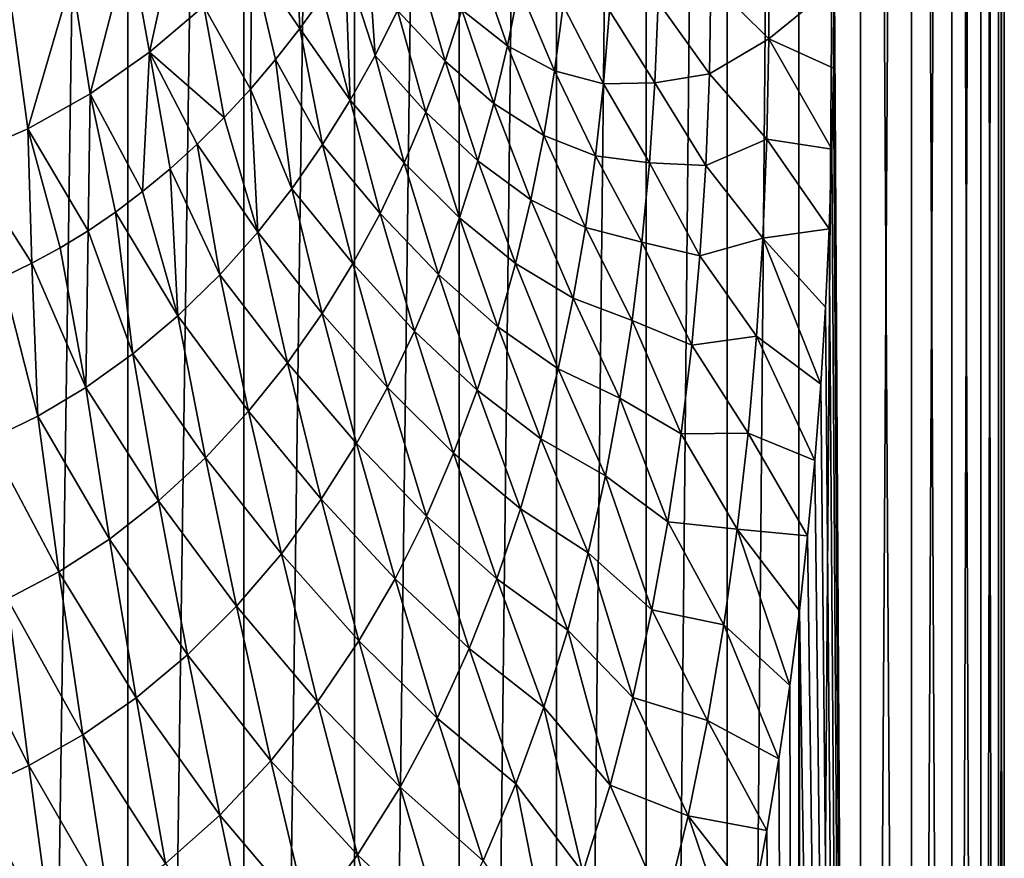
# Model space of a CAD drawing. Header units: millimetres. Extents: x -24 to 24, y 0 to 188.
# Tile 21 of 256: x 7 to 24, y 64 to 79. Entities that reach past the tile are written whole.
import ezdxf

# ---------------------------------------------------------------- set-up
doc = ezdxf.new("R2010")
doc.units = ezdxf.units.MM
doc.header["$LTSCALE"] = 58.620611
for name, color, linetype in [('31', 7, 'CONTINUOUS'), ('32', 7, 'CONTINUOUS'), ('33', 7, 'CONTINUOUS')]:
    doc.layers.add(name, color=color, linetype=linetype)

msp = doc.modelspace()

# ---------------------------------------------------------------- linework, layer by layer
at = {"layer": '31', "color": 7, "linetype": 'CONTINUOUS'}
for points in [[(8.76, 0.5, -22.612), (6.636, 0.5, -23.324), (8.76, 148, -22.612), (8.76, 0.5, -22.612)], [(8.76, 148, -22.612), (6.636, 0.5, -23.324), (6.636, 148, -23.324), (8.76, 148, -22.612)], [(10.809, 0.5, -21.708), (8.76, 0.5, -22.612), (10.809, 148, -21.708), (10.809, 0.5, -21.708)], [(10.809, 148, -21.708), (8.76, 0.5, -22.612), (8.76, 148, -22.612), (10.809, 148, -21.708)], [(12.766, 0.5, -20.618), (10.809, 0.5, -21.708), (12.766, 148, -20.618), (12.766, 0.5, -20.618)], [(12.766, 148, -20.618), (10.809, 0.5, -21.708), (10.809, 148, -21.708), (12.766, 148, -20.618)], [(14.614, 0.5, -19.352), (12.766, 0.5, -20.618), (14.614, 148, -19.352), (14.614, 0.5, -19.352)], [(14.614, 148, -19.352), (12.766, 0.5, -20.618), (12.766, 148, -20.618), (14.614, 148, -19.352)], [(16.337, 0.5, -17.921), (14.614, 0.5, -19.352), (16.337, 148, -17.921), (16.337, 0.5, -17.921)], [(16.337, 148, -17.921), (14.614, 0.5, -19.352), (14.614, 148, -19.352), (16.337, 148, -17.921)], [(17.921, 0.5, -16.337), (16.337, 0.5, -17.921), (17.921, 148, -16.337), (17.921, 0.5, -16.337)], [(17.921, 148, -16.337), (16.337, 0.5, -17.921), (16.337, 148, -17.921), (17.921, 148, -16.337)], [(19.352, 0.5, -14.614), (17.921, 0.5, -16.337), (19.352, 148, -14.614), (19.352, 0.5, -14.614)], [(19.352, 148, -14.614), (17.921, 0.5, -16.337), (17.921, 148, -16.337), (19.352, 148, -14.614)], [(20.618, 0.5, -12.766), (19.352, 0.5, -14.614), (20.618, 148, -12.766), (20.618, 0.5, -12.766)], [(20.618, 148, -12.766), (19.352, 0.5, -14.614), (19.352, 148, -14.614), (20.618, 148, -12.766)], [(21.708, 0.5, -10.809), (20.618, 0.5, -12.766), (21.708, 148, -10.809), (21.708, 0.5, -10.809)], [(21.708, 148, -10.809), (20.618, 0.5, -12.766), (20.618, 148, -12.766), (21.708, 148, -10.809)], [(21.239, 81.453, 11.703), (21.708, 0.5, 10.809), (21.708, 148, 10.809), (21.239, 81.453, 11.703)], [(22.612, 0.5, -8.76), (21.708, 0.5, -10.809), (22.612, 148, -8.76), (22.612, 0.5, -8.76)], [(22.612, 148, -8.76), (21.708, 0.5, -10.809), (21.708, 148, -10.809), (22.612, 148, -8.76)], [(21.708, 0.5, 10.809), (22.612, 0.5, 8.76), (21.708, 148, 10.809), (21.708, 0.5, 10.809)], [(21.708, 148, 10.809), (22.612, 0.5, 8.76), (22.612, 148, 8.76), (21.708, 148, 10.809)], [(23.324, 0.5, -6.636), (22.612, 0.5, -8.76), (23.324, 148, -6.636), (23.324, 0.5, -6.636)], [(23.324, 148, -6.636), (22.612, 0.5, -8.76), (22.612, 148, -8.76), (23.324, 148, -6.636)], [(22.612, 0.5, 8.76), (23.324, 0.5, 6.636), (22.612, 148, 8.76), (22.612, 0.5, 8.76)], [(22.612, 148, 8.76), (23.324, 0.5, 6.636), (23.324, 148, 6.636), (22.612, 148, 8.76)], [(23.837, 0.5, -4.456), (23.324, 0.5, -6.636), (23.837, 148, -4.456), (23.837, 0.5, -4.456)], [(23.837, 148, -4.456), (23.324, 0.5, -6.636), (23.324, 148, -6.636), (23.837, 148, -4.456)], [(23.324, 0.5, 6.636), (23.837, 0.5, 4.456), (23.324, 148, 6.636), (23.324, 0.5, 6.636)], [(23.324, 148, 6.636), (23.837, 0.5, 4.456), (23.837, 148, 4.456), (23.324, 148, 6.636)], [(24.147, 0.5, -2.238), (23.837, 0.5, -4.456), (24.147, 148, -2.238), (24.147, 0.5, -2.238)], [(24.147, 148, -2.238), (23.837, 0.5, -4.456), (23.837, 148, -4.456), (24.147, 148, -2.238)], [(23.837, 0.5, 4.456), (24.147, 0.5, 2.238), (23.837, 148, 4.456), (23.837, 0.5, 4.456)], [(23.837, 148, 4.456), (24.147, 0.5, 2.238), (24.147, 148, 2.238), (23.837, 148, 4.456)], [(24.25, 0.5), (24.147, 0.5, -2.238), (24.25, 148), (24.25, 0.5)], [(24.25, 148), (24.147, 0.5, -2.238), (24.147, 148, -2.238), (24.25, 148)], [(24.147, 0.5, 2.238), (24.25, 0.5), (24.147, 148, 2.238), (24.147, 0.5, 2.238)], [(24.147, 148, 2.238), (24.25, 0.5), (24.25, 148), (24.147, 148, 2.238)], [(21.239, 80.453, 11.703), (21.708, 0.5, 10.809), (21.239, 81.453, 11.703), (21.239, 80.453, 11.703)], [(21.239, 79.453, 11.703), (21.708, 0.5, 10.809), (21.239, 80.453, 11.703), (21.239, 79.453, 11.703)], [(21.23, 77.997, 11.72), (21.708, 0.5, 10.809), (21.239, 79.453, 11.703), (21.23, 77.997, 11.72)], [(21.202, 76.567, 11.771), (21.708, 0.5, 10.809), (21.23, 77.997, 11.72), (21.202, 76.567, 11.771)], [(21.155, 75.161, 11.855), (21.708, 0.5, 10.809), (21.202, 76.567, 11.771), (21.155, 75.161, 11.855)], [(21.089, 73.778, 11.972), (21.708, 0.5, 10.809), (21.155, 75.161, 11.855), (21.089, 73.778, 11.972)], [(21.004, 72.414, 12.12), (21.708, 0.5, 10.809), (21.089, 73.778, 11.972), (21.004, 72.414, 12.12)], [(20.899, 71.067, 12.3), (21.708, 0.5, 10.809), (21.004, 72.414, 12.12), (20.899, 71.067, 12.3)], [(20.774, 69.732, 12.51), (21.708, 0.5, 10.809), (20.899, 71.067, 12.3), (20.774, 69.732, 12.51)], [(20.627, 68.406, 12.751), (21.708, 0.5, 10.809), (20.774, 69.732, 12.51), (20.627, 68.406, 12.751)], [(20.458, 67.09, 13.021), (20.618, 0.5, 12.766), (20.627, 68.406, 12.751), (20.458, 67.09, 13.021)], [(20.618, 0.5, 12.766), (21.708, 0.5, 10.809), (20.627, 68.406, 12.751), (20.618, 0.5, 12.766)], [(20.266, 65.793, 13.317), (20.618, 0.5, 12.766), (20.458, 67.09, 13.021), (20.266, 65.793, 13.317)], [(20.053, 64.526, 13.636), (20.618, 0.5, 12.766), (20.266, 65.793, 13.317), (20.053, 64.526, 13.636)], [(19.82, 63.301, 13.972), (20.618, 0.5, 12.766), (20.053, 64.526, 13.636), (19.82, 63.301, 13.972)]]:
    msp.add_3dface(points, dxfattribs=at)
at = {"layer": '32', "color": 7, "linetype": 'CONTINUOUS'}
for points in [[(12.599, 79.863, 33.097), (13.127, 78.225, 30.557), (12.974, 80.482, 33.082), (12.599, 79.863, 33.097)], [(13.127, 78.225, 30.557), (13.523, 79.02, 30.526), (12.974, 80.482, 33.082), (13.127, 78.225, 30.557)], [(20.086, 78.519, 13.925), (20.083, 80.315, 13.943), (19.06, 79.536, 16.194), (20.086, 78.519, 13.925)], [(20.086, 78.519, 13.925), (21.239, 79.453, 11.703), (20.083, 80.315, 13.943), (20.086, 78.519, 13.925)], [(14.663, 79.03, 28), (15.469, 78.397, 25.542), (14.927, 79.947, 28.016), (14.663, 79.03, 28)], [(15.469, 78.397, 25.542), (15.677, 79.43, 25.558), (14.927, 79.947, 28.016), (15.469, 78.397, 25.542)], [(12.207, 79.269, 33.126), (12.688, 77.434, 30.612), (12.599, 79.863, 33.097), (12.207, 79.269, 33.126)], [(12.688, 77.434, 30.612), (13.127, 78.225, 30.557), (12.599, 79.863, 33.097), (12.688, 77.434, 30.612)], [(13.523, 79.02, 30.526), (14.364, 78.122, 28.008), (13.879, 79.822, 30.518), (13.523, 79.02, 30.526)], [(14.364, 78.122, 28.008), (14.663, 79.03, 28), (13.879, 79.822, 30.518), (14.364, 78.122, 28.008)], [(19.037, 77.898, 16.18), (19.06, 79.536, 16.194), (18.131, 79.169, 18.476), (19.037, 77.898, 16.18)], [(19.037, 77.898, 16.18), (20.086, 78.519, 13.925), (19.06, 79.536, 16.194), (19.037, 77.898, 16.18)], [(15.469, 78.397, 25.542), (16.302, 77.952, 23.136), (15.677, 79.43, 25.558), (15.469, 78.397, 25.542)], [(16.302, 77.952, 23.136), (16.455, 79.11, 23.152), (15.677, 79.43, 25.558), (16.302, 77.952, 23.136)], [(21.23, 77.997, 11.72), (21.239, 79.453, 11.703), (20.086, 78.519, 13.925), (21.23, 77.997, 11.72)], [(11.797, 78.699, 33.17), (12.688, 77.434, 30.612), (12.207, 79.269, 33.126), (11.797, 78.699, 33.17)], [(13.127, 78.225, 30.557), (14.025, 77.221, 28.041), (13.523, 79.02, 30.526), (13.127, 78.225, 30.557)], [(14.025, 77.221, 28.041), (14.364, 78.122, 28.008), (13.523, 79.02, 30.526), (14.025, 77.221, 28.041)], [(14.364, 78.122, 28.008), (15.225, 77.375, 25.552), (14.663, 79.03, 28), (14.364, 78.122, 28.008)], [(15.225, 77.375, 25.552), (15.469, 78.397, 25.542), (14.663, 79.03, 28), (15.225, 77.375, 25.552)], [(16.302, 77.952, 23.136), (17.167, 77.724, 20.778), (16.455, 79.11, 23.152), (16.302, 77.952, 23.136)], [(17.167, 77.724, 20.778), (17.269, 79.015, 20.793), (16.455, 79.11, 23.152), (17.167, 77.724, 20.778)], [(17.167, 77.724, 20.778), (18.074, 77.738, 18.461), (17.269, 79.015, 20.793), (17.167, 77.724, 20.778)], [(18.074, 77.738, 18.461), (18.131, 79.169, 18.476), (17.269, 79.015, 20.793), (18.074, 77.738, 18.461)], [(18.074, 77.738, 18.461), (19.037, 77.898, 16.18), (18.131, 79.169, 18.476), (18.074, 77.738, 18.461)], [(11.37, 78.152, 33.227), (12.2, 76.648, 30.693), (11.797, 78.699, 33.17), (11.37, 78.152, 33.227)], [(12.2, 76.648, 30.693), (12.688, 77.434, 30.612), (11.797, 78.699, 33.17), (12.2, 76.648, 30.693)], [(20.053, 76.746, 13.96), (20.086, 78.519, 13.925), (19.037, 77.898, 16.18), (20.053, 76.746, 13.96)], [(20.053, 76.746, 13.96), (21.202, 76.567, 11.771), (20.086, 78.519, 13.925), (20.053, 76.746, 13.96)], [(21.202, 76.567, 11.771), (21.23, 77.997, 11.72), (20.086, 78.519, 13.925), (21.202, 76.567, 11.771)], [(15.225, 77.375, 25.552), (16.111, 76.807, 23.151), (15.469, 78.397, 25.542), (15.225, 77.375, 25.552)], [(16.111, 76.807, 23.151), (16.302, 77.952, 23.136), (15.469, 78.397, 25.542), (16.111, 76.807, 23.151)], [(10.925, 77.628, 33.296), (11.658, 75.869, 30.801), (11.37, 78.152, 33.227), (10.925, 77.628, 33.296)], [(11.658, 75.869, 30.801), (12.2, 76.648, 30.693), (11.37, 78.152, 33.227), (11.658, 75.869, 30.801)], [(12.688, 77.434, 30.612), (13.644, 76.325, 28.101), (13.127, 78.225, 30.557), (12.688, 77.434, 30.612)], [(13.644, 76.325, 28.101), (14.025, 77.221, 28.041), (13.127, 78.225, 30.557), (13.644, 76.325, 28.101)], [(14.025, 77.221, 28.041), (14.943, 76.361, 25.59), (14.364, 78.122, 28.008), (14.025, 77.221, 28.041)], [(14.943, 76.361, 25.59), (15.225, 77.375, 25.552), (14.364, 78.122, 28.008), (14.943, 76.361, 25.59)], [(16.111, 76.807, 23.151), (17.026, 76.448, 20.798), (16.302, 77.952, 23.136), (16.111, 76.807, 23.151)], [(17.026, 76.448, 20.798), (17.167, 77.724, 20.778), (16.302, 77.952, 23.136), (17.026, 76.448, 20.798)], [(18.973, 76.282, 16.214), (19.037, 77.898, 16.18), (18.074, 77.738, 18.461), (18.973, 76.282, 16.214)], [(18.973, 76.282, 16.214), (20.053, 76.746, 13.96), (19.037, 77.898, 16.18), (18.973, 76.282, 16.214)], [(10.462, 77.128, 33.375), (11.054, 75.1, 30.936), (10.925, 77.628, 33.296), (10.462, 77.128, 33.375)], [(11.054, 75.1, 30.936), (11.658, 75.869, 30.801), (10.925, 77.628, 33.296), (11.054, 75.1, 30.936)], [(17.026, 76.448, 20.798), (17.978, 76.324, 18.486), (17.167, 77.724, 20.778), (17.026, 76.448, 20.798)], [(17.978, 76.324, 18.486), (18.074, 77.738, 18.461), (17.167, 77.724, 20.778), (17.978, 76.324, 18.486)], [(17.978, 76.324, 18.486), (18.973, 76.282, 16.214), (18.074, 77.738, 18.461), (17.978, 76.324, 18.486)], [(12.2, 76.648, 30.693), (13.216, 75.433, 28.19), (12.688, 77.434, 30.612), (12.2, 76.648, 30.693)], [(13.216, 75.433, 28.19), (13.644, 76.325, 28.101), (12.688, 77.434, 30.612), (13.216, 75.433, 28.19)], [(14.943, 76.361, 25.59), (15.881, 75.673, 23.195), (15.225, 77.375, 25.552), (14.943, 76.361, 25.59)], [(15.881, 75.673, 23.195), (16.111, 76.807, 23.151), (15.225, 77.375, 25.552), (15.881, 75.673, 23.195)], [(9.986, 76.656, 33.463), (11.054, 75.1, 30.936), (10.462, 77.128, 33.375), (9.986, 76.656, 33.463)], [(13.644, 76.325, 28.101), (14.619, 75.354, 25.657), (14.025, 77.221, 28.041), (13.644, 76.325, 28.101)], [(14.619, 75.354, 25.657), (14.943, 76.361, 25.59), (14.025, 77.221, 28.041), (14.619, 75.354, 25.657)], [(15.881, 75.673, 23.195), (16.846, 75.185, 20.852), (16.111, 76.807, 23.151), (15.881, 75.673, 23.195)], [(16.846, 75.185, 20.852), (17.026, 76.448, 20.798), (16.111, 76.807, 23.151), (16.846, 75.185, 20.852)], [(9.503, 76.218, 33.555), (10.383, 74.345, 31.096), (9.986, 76.656, 33.463), (9.503, 76.218, 33.555)], [(10.383, 74.345, 31.096), (11.054, 75.1, 30.936), (9.986, 76.656, 33.463), (10.383, 74.345, 31.096)], [(11.658, 75.869, 30.801), (12.734, 74.546, 28.308), (12.2, 76.648, 30.693), (11.658, 75.869, 30.801)], [(12.734, 74.546, 28.308), (13.216, 75.433, 28.19), (12.2, 76.648, 30.693), (12.734, 74.546, 28.308)], [(19.982, 74.996, 14.05), (20.053, 76.746, 13.96), (18.973, 76.282, 16.214), (19.982, 74.996, 14.05)], [(19.982, 74.996, 14.05), (21.155, 75.161, 11.855), (20.053, 76.746, 13.96), (19.982, 74.996, 14.05)], [(21.155, 75.161, 11.855), (21.202, 76.567, 11.771), (20.053, 76.746, 13.96), (21.155, 75.161, 11.855)], [(16.846, 75.185, 20.852), (17.844, 74.926, 18.55), (17.026, 76.448, 20.798), (16.846, 75.185, 20.852)], [(17.844, 74.926, 18.55), (17.978, 76.324, 18.486), (17.026, 76.448, 20.798), (17.844, 74.926, 18.55)], [(13.216, 75.433, 28.19), (14.249, 74.35, 25.754), (13.644, 76.325, 28.101), (13.216, 75.433, 28.19)], [(14.249, 74.35, 25.754), (14.619, 75.354, 25.657), (13.644, 76.325, 28.101), (14.249, 74.35, 25.754)], [(14.619, 75.354, 25.657), (15.611, 74.547, 23.272), (14.943, 76.361, 25.59), (14.619, 75.354, 25.657)], [(15.611, 74.547, 23.272), (15.881, 75.673, 23.195), (14.943, 76.361, 25.59), (15.611, 74.547, 23.272)], [(17.844, 74.926, 18.55), (18.869, 74.685, 16.297), (17.978, 76.324, 18.486), (17.844, 74.926, 18.55)], [(18.869, 74.685, 16.297), (18.973, 76.282, 16.214), (17.978, 76.324, 18.486), (18.869, 74.685, 16.297)], [(18.869, 74.685, 16.297), (19.982, 74.996, 14.05), (18.973, 76.282, 16.214), (18.869, 74.685, 16.297)], [(9.019, 75.817, 33.649), (9.643, 73.62, 31.277), (9.503, 76.218, 33.555), (9.019, 75.817, 33.649)], [(9.643, 73.62, 31.277), (10.383, 74.345, 31.096), (9.503, 76.218, 33.555), (9.643, 73.62, 31.277)], [(8.537, 75.454, 33.742), (9.643, 73.62, 31.277), (9.019, 75.817, 33.649), (8.537, 75.454, 33.742)], [(11.054, 75.1, 30.936), (12.191, 73.665, 28.458), (11.658, 75.869, 30.801), (11.054, 75.1, 30.936)], [(12.191, 73.665, 28.458), (12.734, 74.546, 28.308), (11.658, 75.869, 30.801), (12.191, 73.665, 28.458)], [(15.611, 74.547, 23.272), (16.627, 73.933, 20.94), (15.881, 75.673, 23.195), (15.611, 74.547, 23.272)], [(16.627, 73.933, 20.94), (16.846, 75.185, 20.852), (15.881, 75.673, 23.195), (16.627, 73.933, 20.94)], [(8.054, 75.125, 33.832), (8.848, 72.949, 31.468), (8.537, 75.454, 33.742), (8.054, 75.125, 33.832)], [(8.848, 72.949, 31.468), (9.643, 73.62, 31.277), (8.537, 75.454, 33.742), (8.848, 72.949, 31.468)], [(12.734, 74.546, 28.308), (13.827, 73.35, 25.885), (13.216, 75.433, 28.19), (12.734, 74.546, 28.308)], [(13.827, 73.35, 25.885), (14.249, 74.35, 25.754), (13.216, 75.433, 28.19), (13.827, 73.35, 25.885)], [(14.249, 74.35, 25.754), (15.297, 73.426, 23.381), (14.619, 75.354, 25.657), (14.249, 74.35, 25.754)], [(15.297, 73.426, 23.381), (15.611, 74.547, 23.272), (14.619, 75.354, 25.657), (15.297, 73.426, 23.381)], [(16.627, 73.933, 20.94), (17.671, 73.54, 18.653), (16.846, 75.185, 20.852), (16.627, 73.933, 20.94)], [(17.671, 73.54, 18.653), (17.844, 74.926, 18.55), (16.846, 75.185, 20.852), (17.671, 73.54, 18.653)], [(7.564, 74.826, 33.92), (8.017, 72.357, 31.656), (8.054, 75.125, 33.832), (7.564, 74.826, 33.92)], [(8.017, 72.357, 31.656), (8.848, 72.949, 31.468), (8.054, 75.125, 33.832), (8.017, 72.357, 31.656)], [(10.383, 74.345, 31.096), (11.58, 72.793, 28.638), (11.054, 75.1, 30.936), (10.383, 74.345, 31.096)], [(11.58, 72.793, 28.638), (12.191, 73.665, 28.458), (11.054, 75.1, 30.936), (11.58, 72.793, 28.638)], [(21.089, 73.778, 11.972), (21.155, 75.161, 11.855), (19.982, 74.996, 14.05), (21.089, 73.778, 11.972)], [(17.671, 73.54, 18.653), (18.724, 73.104, 16.426), (17.844, 74.926, 18.55), (17.671, 73.54, 18.653)], [(18.724, 73.104, 16.426), (18.869, 74.685, 16.297), (17.844, 74.926, 18.55), (18.724, 73.104, 16.426)], [(19.872, 73.265, 14.193), (19.982, 74.996, 14.05), (18.869, 74.685, 16.297), (19.872, 73.265, 14.193)], [(19.872, 73.265, 14.193), (21.004, 72.414, 12.12), (19.982, 74.996, 14.05), (19.872, 73.265, 14.193)], [(21.004, 72.414, 12.12), (21.089, 73.778, 11.972), (19.982, 74.996, 14.05), (21.004, 72.414, 12.12)], [(7.062, 74.551, 34.006), (8.017, 72.357, 31.656), (7.564, 74.826, 33.92), (7.062, 74.551, 34.006)], [(18.724, 73.104, 16.426), (19.872, 73.265, 14.193), (18.869, 74.685, 16.297), (18.724, 73.104, 16.426)], [(6.543, 74.299, 34.09), (7.164, 71.851, 31.834), (7.062, 74.551, 34.006), (6.543, 74.299, 34.09)], [(7.164, 71.851, 31.834), (8.017, 72.357, 31.656), (7.062, 74.551, 34.006), (7.164, 71.851, 31.834)], [(12.191, 73.665, 28.458), (13.347, 72.354, 26.05), (12.734, 74.546, 28.308), (12.191, 73.665, 28.458)], [(13.347, 72.354, 26.05), (13.827, 73.35, 25.885), (12.734, 74.546, 28.308), (13.347, 72.354, 26.05)], [(15.297, 73.426, 23.381), (16.365, 72.688, 21.064), (15.611, 74.547, 23.272), (15.297, 73.426, 23.381)], [(16.365, 72.688, 21.064), (16.627, 73.933, 20.94), (15.611, 74.547, 23.272), (16.365, 72.688, 21.064)], [(9.643, 73.62, 31.277), (10.893, 71.937, 28.848), (10.383, 74.345, 31.096), (9.643, 73.62, 31.277)], [(10.893, 71.937, 28.848), (11.58, 72.793, 28.638), (10.383, 74.345, 31.096), (10.893, 71.937, 28.848)], [(13.827, 73.35, 25.885), (14.934, 72.308, 23.526), (14.249, 74.35, 25.754), (13.827, 73.35, 25.885)], [(14.934, 72.308, 23.526), (15.297, 73.426, 23.381), (14.249, 74.35, 25.754), (14.934, 72.308, 23.526)], [(6.3, 71.429, 31.995), (7.164, 71.851, 31.834), (6.543, 74.299, 34.09), (6.3, 71.429, 31.995)], [(16.365, 72.688, 21.064), (17.457, 72.165, 18.794), (16.627, 73.933, 20.94), (16.365, 72.688, 21.064)], [(17.457, 72.165, 18.794), (17.671, 73.54, 18.653), (16.627, 73.933, 20.94), (17.457, 72.165, 18.794)], [(8.848, 72.949, 31.468), (10.129, 71.113, 29.081), (9.643, 73.62, 31.277), (8.848, 72.949, 31.468)], [(10.129, 71.113, 29.081), (10.893, 71.937, 28.848), (9.643, 73.62, 31.277), (10.129, 71.113, 29.081)], [(11.58, 72.793, 28.638), (12.8, 71.363, 26.25), (12.191, 73.665, 28.458), (11.58, 72.793, 28.638)], [(12.8, 71.363, 26.25), (13.347, 72.354, 26.05), (12.191, 73.665, 28.458), (12.8, 71.363, 26.25)], [(17.457, 72.165, 18.794), (18.537, 71.536, 16.603), (17.671, 73.54, 18.653), (17.457, 72.165, 18.794)], [(18.537, 71.536, 16.603), (18.724, 73.104, 16.426), (17.671, 73.54, 18.653), (18.537, 71.536, 16.603)], [(13.347, 72.354, 26.05), (14.516, 71.193, 23.708), (13.827, 73.35, 25.885), (13.347, 72.354, 26.05)], [(14.516, 71.193, 23.708), (14.934, 72.308, 23.526), (13.827, 73.35, 25.885), (14.516, 71.193, 23.708)], [(14.934, 72.308, 23.526), (16.057, 71.447, 21.226), (15.297, 73.426, 23.381), (14.934, 72.308, 23.526)], [(16.057, 71.447, 21.226), (16.365, 72.688, 21.064), (15.297, 73.426, 23.381), (16.057, 71.447, 21.226)], [(18.537, 71.536, 16.603), (19.722, 71.551, 14.389), (18.724, 73.104, 16.426), (18.537, 71.536, 16.603)], [(19.722, 71.551, 14.389), (19.872, 73.265, 14.193), (18.724, 73.104, 16.426), (19.722, 71.551, 14.389)], [(19.722, 71.551, 14.389), (20.899, 71.067, 12.3), (19.872, 73.265, 14.193), (19.722, 71.551, 14.389)], [(20.899, 71.067, 12.3), (21.004, 72.414, 12.12), (19.872, 73.265, 14.193), (20.899, 71.067, 12.3)], [(8.017, 72.357, 31.656), (9.302, 70.35, 29.324), (8.848, 72.949, 31.468), (8.017, 72.357, 31.656)], [(9.302, 70.35, 29.324), (10.129, 71.113, 29.081), (8.848, 72.949, 31.468), (9.302, 70.35, 29.324)], [(10.893, 71.937, 28.848), (12.177, 70.382, 26.485), (11.58, 72.793, 28.638), (10.893, 71.937, 28.848)], [(12.177, 70.382, 26.485), (12.8, 71.363, 26.25), (11.58, 72.793, 28.638), (12.177, 70.382, 26.485)], [(16.057, 71.447, 21.226), (17.199, 70.796, 18.977), (16.365, 72.688, 21.064), (16.057, 71.447, 21.226)], [(17.199, 70.796, 18.977), (17.457, 72.165, 18.794), (16.365, 72.688, 21.064), (17.199, 70.796, 18.977)], [(7.164, 71.851, 31.834), (8.432, 69.676, 29.561), (8.017, 72.357, 31.656), (7.164, 71.851, 31.834)], [(8.432, 69.676, 29.561), (9.302, 70.35, 29.324), (8.017, 72.357, 31.656), (8.432, 69.676, 29.561)], [(12.8, 71.363, 26.25), (14.034, 70.081, 23.929), (13.347, 72.354, 26.05), (12.8, 71.363, 26.25)], [(14.034, 70.081, 23.929), (14.516, 71.193, 23.708), (13.347, 72.354, 26.05), (14.034, 70.081, 23.929)], [(14.516, 71.193, 23.708), (15.697, 70.21, 21.428), (14.934, 72.308, 23.526), (14.516, 71.193, 23.708)], [(15.697, 70.21, 21.428), (16.057, 71.447, 21.226), (14.934, 72.308, 23.526), (15.697, 70.21, 21.428)], [(17.199, 70.796, 18.977), (18.304, 69.978, 16.828), (17.457, 72.165, 18.794), (17.199, 70.796, 18.977)], [(18.304, 69.978, 16.828), (18.537, 71.536, 16.603), (17.457, 72.165, 18.794), (18.304, 69.978, 16.828)], [(10.129, 71.113, 29.081), (11.471, 69.418, 26.753), (10.893, 71.937, 28.848), (10.129, 71.113, 29.081)], [(11.471, 69.418, 26.753), (12.177, 70.382, 26.485), (10.893, 71.937, 28.848), (11.471, 69.418, 26.753)], [(6.3, 71.429, 31.995), (7.538, 69.1, 29.784), (7.164, 71.851, 31.834), (6.3, 71.429, 31.995)], [(7.538, 69.1, 29.784), (8.432, 69.676, 29.561), (7.164, 71.851, 31.834), (7.538, 69.1, 29.784)], [(18.304, 69.978, 16.828), (19.53, 69.85, 14.638), (18.537, 71.536, 16.603), (18.304, 69.978, 16.828)], [(19.53, 69.85, 14.638), (19.722, 71.551, 14.389), (18.537, 71.536, 16.603), (19.53, 69.85, 14.638)], [(19.53, 69.85, 14.638), (20.774, 69.732, 12.51), (19.722, 71.551, 14.389), (19.53, 69.85, 14.638)], [(20.774, 69.732, 12.51), (20.899, 71.067, 12.3), (19.722, 71.551, 14.389), (20.774, 69.732, 12.51)], [(6.631, 68.619, 29.987), (7.538, 69.1, 29.784), (6.3, 71.429, 31.995), (6.631, 68.619, 29.987)], [(12.177, 70.382, 26.485), (13.48, 68.974, 24.19), (12.8, 71.363, 26.25), (12.177, 70.382, 26.485)], [(13.48, 68.974, 24.19), (14.034, 70.081, 23.929), (12.8, 71.363, 26.25), (13.48, 68.974, 24.19)], [(15.697, 70.21, 21.428), (16.894, 69.431, 19.201), (16.057, 71.447, 21.226), (15.697, 70.21, 21.428)], [(16.894, 69.431, 19.201), (17.199, 70.796, 18.977), (16.057, 71.447, 21.226), (16.894, 69.431, 19.201)], [(14.034, 70.081, 23.929), (15.278, 68.974, 21.672), (14.516, 71.193, 23.708), (14.034, 70.081, 23.929)], [(15.278, 68.974, 21.672), (15.697, 70.21, 21.428), (14.516, 71.193, 23.708), (15.278, 68.974, 21.672)], [(9.302, 70.35, 29.324), (10.678, 68.489, 27.047), (10.129, 71.113, 29.081), (9.302, 70.35, 29.324)], [(10.678, 68.489, 27.047), (11.471, 69.418, 26.753), (10.129, 71.113, 29.081), (10.678, 68.489, 27.047)], [(16.894, 69.431, 19.201), (18.022, 68.426, 17.101), (17.199, 70.796, 18.977), (16.894, 69.431, 19.201)], [(18.022, 68.426, 17.101), (18.304, 69.978, 16.828), (17.199, 70.796, 18.977), (18.022, 68.426, 17.101)], [(8.432, 69.676, 29.561), (9.814, 67.628, 27.351), (9.302, 70.35, 29.324), (8.432, 69.676, 29.561)], [(9.814, 67.628, 27.351), (10.678, 68.489, 27.047), (9.302, 70.35, 29.324), (9.814, 67.628, 27.351)], [(11.471, 69.418, 26.753), (12.843, 67.877, 24.489), (12.177, 70.382, 26.485), (11.471, 69.418, 26.753)], [(12.843, 67.877, 24.489), (13.48, 68.974, 24.19), (12.177, 70.382, 26.485), (12.843, 67.877, 24.489)], [(15.278, 68.974, 21.672), (16.533, 68.068, 19.469), (15.697, 70.21, 21.428), (15.278, 68.974, 21.672)], [(16.533, 68.068, 19.469), (16.894, 69.431, 19.201), (15.697, 70.21, 21.428), (16.533, 68.068, 19.469)], [(13.48, 68.974, 24.19), (14.791, 67.74, 21.958), (14.034, 70.081, 23.929), (13.48, 68.974, 24.19)], [(14.791, 67.74, 21.958), (15.278, 68.974, 21.672), (14.034, 70.081, 23.929), (14.791, 67.74, 21.958)], [(18.022, 68.426, 17.101), (19.293, 68.158, 14.94), (18.304, 69.978, 16.828), (18.022, 68.426, 17.101)], [(19.293, 68.158, 14.94), (19.53, 69.85, 14.638), (18.304, 69.978, 16.828), (19.293, 68.158, 14.94)], [(19.293, 68.158, 14.94), (20.458, 67.09, 13.021), (19.53, 69.85, 14.638), (19.293, 68.158, 14.94)], [(20.458, 67.09, 13.021), (20.627, 68.406, 12.751), (19.53, 69.85, 14.638), (20.458, 67.09, 13.021)], [(20.627, 68.406, 12.751), (20.774, 69.732, 12.51), (19.53, 69.85, 14.638), (20.627, 68.406, 12.751)], [(7.538, 69.1, 29.784), (8.902, 66.867, 27.647), (8.432, 69.676, 29.561), (7.538, 69.1, 29.784)], [(8.902, 66.867, 27.647), (9.814, 67.628, 27.351), (8.432, 69.676, 29.561), (8.902, 66.867, 27.647)], [(10.678, 68.489, 27.047), (12.113, 66.799, 24.826), (11.471, 69.418, 26.753), (10.678, 68.489, 27.047)], [(12.113, 66.799, 24.826), (12.843, 67.877, 24.489), (11.471, 69.418, 26.753), (12.113, 66.799, 24.826)], [(16.533, 68.068, 19.469), (17.683, 66.876, 17.426), (16.894, 69.431, 19.201), (16.533, 68.068, 19.469)], [(17.683, 66.876, 17.426), (18.022, 68.426, 17.101), (16.894, 69.431, 19.201), (17.683, 66.876, 17.426)], [(6.631, 68.619, 29.987), (7.961, 66.216, 27.922), (7.538, 69.1, 29.784), (6.631, 68.619, 29.987)], [(7.961, 66.216, 27.922), (8.902, 66.867, 27.647), (7.538, 69.1, 29.784), (7.961, 66.216, 27.922)], [(12.843, 67.877, 24.489), (14.226, 66.511, 22.289), (13.48, 68.974, 24.19), (12.843, 67.877, 24.489)], [(14.226, 66.511, 22.289), (14.791, 67.74, 21.958), (13.48, 68.974, 24.19), (14.226, 66.511, 22.289)], [(14.791, 67.74, 21.958), (16.11, 66.707, 19.784), (15.278, 68.974, 21.672), (14.791, 67.74, 21.958)], [(16.11, 66.707, 19.784), (16.533, 68.068, 19.469), (15.278, 68.974, 21.672), (16.11, 66.707, 19.784)], [(5.718, 68.224, 30.165), (7.005, 65.671, 28.172), (6.631, 68.619, 29.987), (5.718, 68.224, 30.165)], [(7.005, 65.671, 28.172), (7.961, 66.216, 27.922), (6.631, 68.619, 29.987), (7.005, 65.671, 28.172)], [(9.814, 67.628, 27.351), (11.288, 65.759, 25.19), (10.678, 68.489, 27.047), (9.814, 67.628, 27.351)], [(11.288, 65.759, 25.19), (12.113, 66.799, 24.826), (10.678, 68.489, 27.047), (11.288, 65.759, 25.19)], [(17.683, 66.876, 17.426), (19.005, 66.471, 15.296), (18.022, 68.426, 17.101), (17.683, 66.876, 17.426)], [(19.005, 66.471, 15.296), (19.293, 68.158, 14.94), (18.022, 68.426, 17.101), (19.005, 66.471, 15.296)], [(6.042, 65.223, 28.391), (7.005, 65.671, 28.172), (5.718, 68.224, 30.165), (6.042, 65.223, 28.391)], [(16.11, 66.707, 19.784), (17.281, 65.328, 17.804), (16.533, 68.068, 19.469), (16.11, 66.707, 19.784)], [(17.281, 65.328, 17.804), (17.683, 66.876, 17.426), (16.533, 68.068, 19.469), (17.281, 65.328, 17.804)], [(19.005, 66.471, 15.296), (20.266, 65.793, 13.317), (19.293, 68.158, 14.94), (19.005, 66.471, 15.296)], [(20.266, 65.793, 13.317), (20.458, 67.09, 13.021), (19.293, 68.158, 14.94), (20.266, 65.793, 13.317)], [(12.113, 66.799, 24.826), (13.571, 65.293, 22.663), (12.843, 67.877, 24.489), (12.113, 66.799, 24.826)], [(13.571, 65.293, 22.663), (14.226, 66.511, 22.289), (12.843, 67.877, 24.489), (13.571, 65.293, 22.663)], [(14.226, 66.511, 22.289), (15.615, 65.347, 20.147), (14.791, 67.74, 21.958), (14.226, 66.511, 22.289)], [(15.615, 65.347, 20.147), (16.11, 66.707, 19.784), (14.791, 67.74, 21.958), (15.615, 65.347, 20.147)], [(8.902, 66.867, 27.647), (10.383, 64.795, 25.564), (9.814, 67.628, 27.351), (8.902, 66.867, 27.647)], [(10.383, 64.795, 25.564), (11.288, 65.759, 25.19), (9.814, 67.628, 27.351), (10.383, 64.795, 25.564)], [(7.961, 66.216, 27.922), (9.423, 63.941, 25.926), (8.902, 66.867, 27.647), (7.961, 66.216, 27.922)], [(9.423, 63.941, 25.926), (10.383, 64.795, 25.564), (8.902, 66.867, 27.647), (9.423, 63.941, 25.926)], [(17.281, 65.328, 17.804), (18.66, 64.786, 15.708), (17.683, 66.876, 17.426), (17.281, 65.328, 17.804)], [(18.66, 64.786, 15.708), (19.005, 66.471, 15.296), (17.683, 66.876, 17.426), (18.66, 64.786, 15.708)], [(11.288, 65.759, 25.19), (12.815, 64.094, 23.078), (12.113, 66.799, 24.826), (11.288, 65.759, 25.19)], [(12.815, 64.094, 23.078), (13.571, 65.293, 22.663), (12.113, 66.799, 24.826), (12.815, 64.094, 23.078)], [(15.615, 65.347, 20.147), (16.803, 63.78, 18.238), (16.11, 66.707, 19.784), (15.615, 65.347, 20.147)], [(16.803, 63.78, 18.238), (17.281, 65.328, 17.804), (16.11, 66.707, 19.784), (16.803, 63.78, 18.238)], [(13.571, 65.293, 22.663), (15.036, 63.991, 20.559), (14.226, 66.511, 22.289), (13.571, 65.293, 22.663)], [(15.036, 63.991, 20.559), (15.615, 65.347, 20.147), (14.226, 66.511, 22.289), (15.036, 63.991, 20.559)], [(18.66, 64.786, 15.708), (20.053, 64.526, 13.636), (19.005, 66.471, 15.296), (18.66, 64.786, 15.708)], [(20.053, 64.526, 13.636), (20.266, 65.793, 13.317), (19.005, 66.471, 15.296), (20.053, 64.526, 13.636)], [(7.005, 65.671, 28.172), (8.43, 63.21, 26.262), (7.961, 66.216, 27.922), (7.005, 65.671, 28.172)], [(8.43, 63.21, 26.262), (9.423, 63.941, 25.926), (7.961, 66.216, 27.922), (8.43, 63.21, 26.262)], [(6.042, 65.223, 28.391), (7.42, 62.597, 26.565), (7.005, 65.671, 28.172), (6.042, 65.223, 28.391)], [(7.42, 62.597, 26.565), (8.43, 63.21, 26.262), (7.005, 65.671, 28.172), (7.42, 62.597, 26.565)], [(10.383, 64.795, 25.564), (11.954, 62.938, 23.523), (11.288, 65.759, 25.19), (10.383, 64.795, 25.564)], [(11.954, 62.938, 23.523), (12.815, 64.094, 23.078), (11.288, 65.759, 25.19), (11.954, 62.938, 23.523)], [(12.815, 64.094, 23.078), (14.36, 62.647, 21.018), (13.571, 65.293, 22.663), (12.815, 64.094, 23.078)], [(14.36, 62.647, 21.018), (15.036, 63.991, 20.559), (13.571, 65.293, 22.663), (14.36, 62.647, 21.018)], [(15.036, 63.991, 20.559), (16.237, 62.234, 18.73), (15.615, 65.347, 20.147), (15.036, 63.991, 20.559)], [(16.237, 62.234, 18.73), (16.803, 63.78, 18.238), (15.615, 65.347, 20.147), (16.237, 62.234, 18.73)], [(16.803, 63.78, 18.238), (18.248, 63.102, 16.179), (17.281, 65.328, 17.804), (16.803, 63.78, 18.238)], [(18.248, 63.102, 16.179), (18.66, 64.786, 15.708), (17.281, 65.328, 17.804), (18.248, 63.102, 16.179)], [(6.401, 62.093, 26.83), (7.42, 62.597, 26.565), (6.042, 65.223, 28.391), (6.401, 62.093, 26.83)], [(9.423, 63.941, 25.926), (11.004, 61.866, 23.977), (10.383, 64.795, 25.564), (9.423, 63.941, 25.926)], [(11.004, 61.866, 23.977), (11.954, 62.938, 23.523), (10.383, 64.795, 25.564), (11.004, 61.866, 23.977)], [(18.248, 63.102, 16.179), (19.57, 62.125, 14.321), (18.66, 64.786, 15.708), (18.248, 63.102, 16.179)], [(19.57, 62.125, 14.321), (19.82, 63.301, 13.972), (18.66, 64.786, 15.708), (19.57, 62.125, 14.321)], [(19.82, 63.301, 13.972), (20.053, 64.526, 13.636), (18.66, 64.786, 15.708), (19.82, 63.301, 13.972)], [(11.954, 62.938, 23.523), (13.574, 61.325, 21.522), (12.815, 64.094, 23.078), (11.954, 62.938, 23.523)], [(13.574, 61.325, 21.522), (14.36, 62.647, 21.018), (12.815, 64.094, 23.078), (13.574, 61.325, 21.522)]]:
    msp.add_3dface(points, dxfattribs=at)
at = {"layer": '33', "color": 7, "linetype": 'CONTINUOUS'}
for points in [[(8.785, 80.234, 38.315), (9.142, 78.283, 35.875), (9.723, 80.938, 38.205), (8.785, 80.234, 38.315)], [(9.142, 78.283, 35.875), (10.099, 79.094, 35.734), (9.723, 80.938, 38.205), (9.142, 78.283, 35.875)], [(10.95, 79.937, 35.631), (11.797, 78.699, 33.17), (11.706, 80.799, 35.566), (10.95, 79.937, 35.631)], [(11.797, 78.699, 33.17), (12.207, 79.269, 33.126), (11.706, 80.799, 35.566), (11.797, 78.699, 33.17)], [(7.767, 79.595, 38.443), (8.093, 77.544, 36.037), (8.785, 80.234, 38.315), (7.767, 79.595, 38.443)], [(8.093, 77.544, 36.037), (9.142, 78.283, 35.875), (8.785, 80.234, 38.315), (8.093, 77.544, 36.037)], [(10.099, 79.094, 35.734), (10.925, 77.628, 33.296), (10.95, 79.937, 35.631), (10.099, 79.094, 35.734)], [(10.925, 77.628, 33.296), (11.37, 78.152, 33.227), (10.95, 79.937, 35.631), (10.925, 77.628, 33.296)], [(11.37, 78.152, 33.227), (11.797, 78.699, 33.17), (10.95, 79.937, 35.631), (11.37, 78.152, 33.227)], [(6.703, 79.062, 38.571), (6.989, 76.926, 36.199), (7.767, 79.595, 38.443), (6.703, 79.062, 38.571)], [(6.989, 76.926, 36.199), (8.093, 77.544, 36.037), (7.767, 79.595, 38.443), (6.989, 76.926, 36.199)], [(5.861, 76.441, 36.347), (6.989, 76.926, 36.199), (6.703, 79.062, 38.571), (5.861, 76.441, 36.347)], [(9.142, 78.283, 35.875), (10.462, 77.128, 33.375), (10.099, 79.094, 35.734), (9.142, 78.283, 35.875)], [(10.462, 77.128, 33.375), (10.925, 77.628, 33.296), (10.099, 79.094, 35.734), (10.462, 77.128, 33.375)], [(8.093, 77.544, 36.037), (9.019, 75.817, 33.649), (9.142, 78.283, 35.875), (8.093, 77.544, 36.037)], [(9.019, 75.817, 33.649), (9.503, 76.218, 33.555), (9.142, 78.283, 35.875), (9.019, 75.817, 33.649)], [(9.503, 76.218, 33.555), (9.986, 76.656, 33.463), (9.142, 78.283, 35.875), (9.503, 76.218, 33.555)], [(9.986, 76.656, 33.463), (10.462, 77.128, 33.375), (9.142, 78.283, 35.875), (9.986, 76.656, 33.463)], [(6.989, 76.926, 36.199), (8.054, 75.125, 33.832), (8.093, 77.544, 36.037), (6.989, 76.926, 36.199)], [(8.054, 75.125, 33.832), (8.537, 75.454, 33.742), (8.093, 77.544, 36.037), (8.054, 75.125, 33.832)], [(8.537, 75.454, 33.742), (9.019, 75.817, 33.649), (8.093, 77.544, 36.037), (8.537, 75.454, 33.742)], [(5.861, 76.441, 36.347), (7.062, 74.551, 34.006), (6.989, 76.926, 36.199), (5.861, 76.441, 36.347)], [(7.062, 74.551, 34.006), (7.564, 74.826, 33.92), (6.989, 76.926, 36.199), (7.062, 74.551, 34.006)], [(7.564, 74.826, 33.92), (8.054, 75.125, 33.832), (6.989, 76.926, 36.199), (7.564, 74.826, 33.92)], [(6.543, 74.299, 34.09), (7.062, 74.551, 34.006), (5.861, 76.441, 36.347), (6.543, 74.299, 34.09)]]:
    msp.add_3dface(points, dxfattribs=at)

doc.saveas('drawing.dxf')
